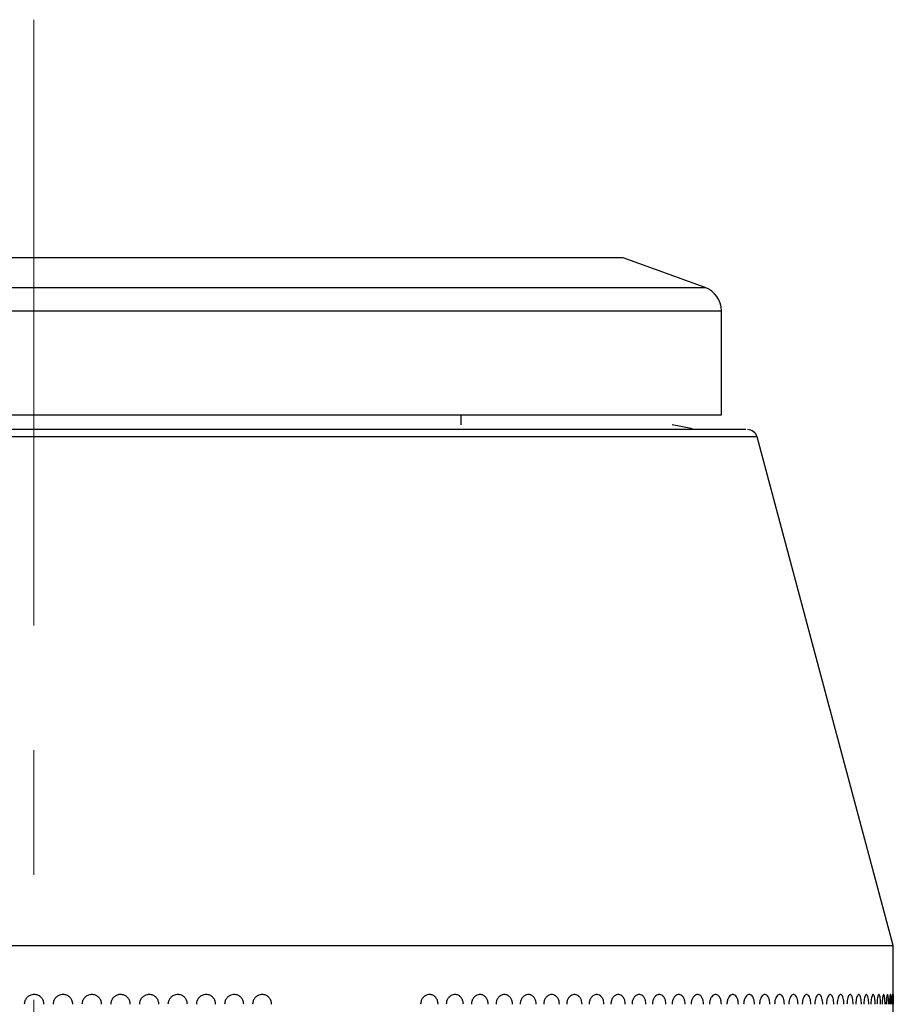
# Model space of a CAD drawing. Header units: inches. Extents: x 2.6 to 37.8, y 3.5 to 30.8.
# Tile 27 of 32: x 23.245 to 23.945, y 22.285 to 23.074. Entities that reach past the tile are written whole.
import ezdxf

# ---------------------------------------------------------------- set-up
doc = ezdxf.new("R2010")
doc.units = ezdxf.units.IN
doc.header["$MEASUREMENT"] = 0
doc.linetypes.add('CENTERX2', pattern=[0.8, 0.5, -0.1, 0.1, -0.1])

msp = doc.modelspace()

# ---------------------------------------------------------------- linework, layer by layer
at = {"color": 7, "linetype": 'CENTERX2', "lineweight": 18}
msp.add_line((23.25615, 11.38872), (23.25615, 23.07422), dxfattribs=at)
at = {"color": 7, "linetype": 'Continuous', "lineweight": 25}
for p, q in [((23.72859, 22.88343), (23.18553, 22.88343)), ((23.79438, 22.85949), (23.72859, 22.88343)), ((23.80733, 22.75745), (23.80733, 22.84099)), ((23.17376, 22.75745), (23.80733, 22.75745)), ((23.59867, 22.74957), (23.59867, 22.75745)), ((23.94513, 22.33225), (23.83592, 22.7398)), ((23.15316, 22.33225), (23.94513, 22.33225)), ((23.94513, 21.82044), (23.94513, 22.33225))]:
    msp.add_line(p, q, dxfattribs=at)
at = {"color": 8, "linetype": 'Continuous', "lineweight": 25}
for p, q in [((23.17569, 22.85949), (23.79438, 22.85949)), ((22.70497, 22.84099), (23.80733, 22.84099)), ((23.83592, 22.7398), (23.16948, 22.7398))]:
    msp.add_line(p, q, dxfattribs=at)
at = {"color": 7, "linetype": 'Continuous', "lineweight": 25, "flags": 128}
msp.add_lwpolyline([(23.78412, 22.7461), (23.78303, 22.74658), (23.76796, 22.74957)], dxfattribs=at)
at = {"color": 7, "linetype": 'Continuous', "lineweight": 25}
for centre, radius, start, end in [((23.78765, 22.84099), 0.01969, 0, 70), ((23.82832, 22.73776), 0.00787, 15, 90), ((23.32563, 22.28501), 0.00787, 90, 109.71908)]:
    msp.add_arc(centre, radius, start, end, dxfattribs=at)
for points, knots in [([(23.82691, 22.74563), (23.82623, 22.74563), (23.82473, 22.74563), (23.79904, 22.74563), (23.75326, 22.74563), (23.68527, 22.74563), (23.59815, 22.74563), (23.51317, 22.74563), (23.44076, 22.74563), (23.3681, 22.74563), (23.27704, 22.74563), (23.2054, 22.74563), (23.17062, 22.74563)], [0, 0, 0, 0, 0.087222, 0.193558, 0.306263, 0.423654, 0.543536, 0.663418, 0.722178, 0.780959, 0.893664, 1, 1, 1, 1]), ([(23.25637, 22.29288), (23.25637, 22.29288), (23.25637, 22.29288), (23.25635, 22.29288), (23.2563, 22.29288), (23.25608, 22.29288), (23.25519, 22.29283), (23.25348, 22.29246), (23.25131, 22.29124), (23.24955, 22.28921), (23.24863, 22.28701), (23.24853, 22.28557), (23.2485, 22.28501)], [0, 0, 0, 0, 0.00032, 0.000959, 0.003515, 0.01374, 0.054659, 0.219632, 0.434194, 0.648757, 0.863326, 1, 1, 1, 1]), ([(23.26425, 22.28501), (23.26416, 22.28589), (23.26398, 22.28766), (23.26263, 22.29002), (23.26063, 22.29181), (23.25842, 22.29272), (23.25695, 22.29288), (23.25637, 22.29288), (23.25637, 22.29288)], [0, 0, 0, 0, 0.214691, 0.429382, 0.644075, 0.858766, 0.99968, 1, 1, 1, 1]), ([(23.27949, 22.29288), (23.27949, 22.29288), (23.27949, 22.29288), (23.27947, 22.29288), (23.27942, 22.29288), (23.2792, 22.29288), (23.27831, 22.29283), (23.2766, 22.29246), (23.27443, 22.29124), (23.27267, 22.28921), (23.27175, 22.28701), (23.27166, 22.28557), (23.27162, 22.28501)], [0, 0, 0, 0, 0.00032, 0.000959, 0.003515, 0.01374, 0.054659, 0.219632, 0.434194, 0.648757, 0.863326, 1, 1, 1, 1]), ([(23.28736, 22.28501), (23.28727, 22.28589), (23.2871, 22.28766), (23.28574, 22.29002), (23.28375, 22.29181), (23.28154, 22.29272), (23.28007, 22.29288), (23.27949, 22.29288), (23.27949, 22.29288)], [0, 0, 0, 0, 0.214691, 0.429382, 0.644075, 0.858766, 0.99968, 1, 1, 1, 1]), ([(23.30259, 22.29288), (23.30258, 22.29288), (23.30258, 22.29288), (23.30257, 22.29288), (23.30251, 22.29288), (23.30229, 22.29288), (23.30141, 22.29283), (23.2997, 22.29246), (23.29754, 22.29124), (23.29577, 22.28921), (23.29485, 22.28701), (23.29476, 22.28557), (23.29473, 22.28501)], [0, 0, 0, 0, 0.0003195, 0.0009586, 0.0035147, 0.0137396, 0.0546587, 0.2196315, 0.4341941, 0.6487573, 0.863326, 1, 1, 1, 1]), ([(23.31044, 22.28501), (23.31035, 22.28589), (23.31018, 22.28766), (23.30883, 22.29002), (23.30683, 22.29181), (23.30463, 22.29272), (23.30317, 22.29288), (23.30259, 22.29288), (23.30259, 22.29288)], [0, 0, 0, 0, 0.214691, 0.429382, 0.644075, 0.858766, 0.99968, 1, 1, 1, 1]), ([(23.32563, 22.29288), (23.32563, 22.29288), (23.32562, 22.29288), (23.32561, 22.29288), (23.32555, 22.29288), (23.32533, 22.29288), (23.32445, 22.29283), (23.32275, 22.29246), (23.32059, 22.29124), (23.31883, 22.28921), (23.31792, 22.28701), (23.31783, 22.28557), (23.31779, 22.28501)], [0, 0, 0, 0, 0.00032, 0.000959, 0.003515, 0.01374, 0.054659, 0.219632, 0.434194, 0.648757, 0.863326, 1, 1, 1, 1]), ([(23.33346, 22.28501), (23.33337, 22.28589), (23.3332, 22.28766), (23.33185, 22.29002), (23.32986, 22.29181), (23.32766, 22.29272), (23.32621, 22.29288), (23.32563, 22.29288), (23.32563, 22.29288)], [0, 0, 0, 0, 0.214691, 0.429382, 0.644075, 0.858766, 0.99968, 1, 1, 1, 1]), ([(23.34859, 22.29288), (23.34859, 22.29288), (23.34859, 22.29288), (23.34857, 22.29288), (23.34852, 22.29288), (23.3483, 22.29288), (23.34742, 22.29283), (23.34573, 22.29246), (23.34358, 22.29124), (23.34182, 22.28921), (23.34091, 22.28701), (23.34082, 22.28557), (23.34078, 22.28501)], [0, 0, 0, 0, 0.00032, 0.000959, 0.003515, 0.01374, 0.054659, 0.219632, 0.434194, 0.648757, 0.863326, 1, 1, 1, 1]), ([(23.35639, 22.28501), (23.3563, 22.28589), (23.35613, 22.28766), (23.35479, 22.29002), (23.35281, 22.29181), (23.35062, 22.29272), (23.34917, 22.29288), (23.34859, 22.29288), (23.34859, 22.29288)], [0, 0, 0, 0, 0.214691, 0.429382, 0.644075, 0.858766, 0.99968, 1, 1, 1, 1]), ([(23.37145, 22.29288), (23.37145, 22.29288), (23.37145, 22.29288), (23.37143, 22.29288), (23.37138, 22.29288), (23.37116, 22.29288), (23.37029, 22.29283), (23.3686, 22.29246), (23.36646, 22.29124), (23.36472, 22.28921), (23.36381, 22.28701), (23.36372, 22.28557), (23.36368, 22.28501)], [0, 0, 0, 0, 0.00032, 0.000959, 0.003515, 0.01374, 0.054659, 0.219632, 0.434194, 0.648757, 0.863326, 1, 1, 1, 1]), ([(23.37921, 22.28501), (23.37912, 22.28589), (23.37895, 22.28766), (23.37761, 22.29002), (23.37565, 22.29181), (23.37347, 22.29272), (23.37202, 22.29288), (23.37145, 22.29288), (23.37145, 22.29288)], [0, 0, 0, 0, 0.214691, 0.429382, 0.644075, 0.858766, 0.99968, 1, 1, 1, 1]), ([(23.39418, 22.29288), (23.39418, 22.29288), (23.39418, 22.29288), (23.39416, 22.29288), (23.39411, 22.29288), (23.39389, 22.29288), (23.39302, 22.29283), (23.39135, 22.29246), (23.38922, 22.29124), (23.38749, 22.28921), (23.38658, 22.28701), (23.38649, 22.28557), (23.38646, 22.28501)], [0, 0, 0, 0, 0.00032, 0.000959, 0.003515, 0.01374, 0.054659, 0.219632, 0.434194, 0.648757, 0.863326, 1, 1, 1, 1]), ([(23.40189, 22.28501), (23.4018, 22.28589), (23.40163, 22.28766), (23.4003, 22.29002), (23.39835, 22.29181), (23.39618, 22.29272), (23.39475, 22.29288), (23.39418, 22.29288), (23.39418, 22.29288)], [0, 0, 0, 0, 0.214691, 0.429382, 0.644075, 0.858766, 0.99968, 1, 1, 1, 1]), ([(23.41675, 22.29288), (23.41675, 22.29288), (23.41675, 22.29288), (23.41674, 22.29288), (23.41668, 22.29288), (23.41647, 22.29288), (23.4156, 22.29283), (23.41394, 22.29246), (23.41183, 22.29124), (23.41011, 22.28921), (23.40921, 22.28701), (23.40912, 22.28557), (23.40909, 22.28501)], [0, 0, 0, 0, 0.00032, 0.000959, 0.003515, 0.01374, 0.054659, 0.219632, 0.434194, 0.648757, 0.863326, 1, 1, 1, 1]), ([(23.4244, 22.28501), (23.42432, 22.28589), (23.42415, 22.28766), (23.42283, 22.29002), (23.42089, 22.29181), (23.41874, 22.29272), (23.41732, 22.29288), (23.41676, 22.29288), (23.41675, 22.29288)], [0, 0, 0, 0, 0.214691, 0.429382, 0.644075, 0.858766, 0.99968, 1, 1, 1, 1]), ([(23.43915, 22.29288), (23.43915, 22.29288), (23.43914, 22.29288), (23.43913, 22.29288), (23.43908, 22.29288), (23.43886, 22.29288), (23.43801, 22.29283), (23.43636, 22.29246), (23.43426, 22.29124), (23.43256, 22.28921), (23.43167, 22.28701), (23.43158, 22.28557), (23.43154, 22.28501)], [0, 0, 0, 0, 0.00032, 0.000959, 0.003515, 0.01374, 0.054659, 0.219632, 0.434194, 0.648757, 0.863326, 1, 1, 1, 1]), ([(23.44673, 22.28501), (23.44664, 22.28589), (23.44648, 22.28766), (23.44517, 22.29002), (23.44325, 22.29181), (23.44112, 22.29272), (23.43971, 22.29288), (23.43915, 22.29288), (23.43915, 22.29288)], [0, 0, 0, 0, 0.214691, 0.429382, 0.644075, 0.858766, 0.99968, 1, 1, 1, 1]), ([(23.57325, 22.29288), (23.57325, 22.29288), (23.57324, 22.29288), (23.57323, 22.29288), (23.57318, 22.29288), (23.57299, 22.29288), (23.5722, 22.29283), (23.57068, 22.29246), (23.56875, 22.29124), (23.56717, 22.28921), (23.56635, 22.28701), (23.56627, 22.28557), (23.56624, 22.28501)], [0, 0, 0, 0, 0.0003195, 0.0009586, 0.0035147, 0.0137396, 0.0546587, 0.2196315, 0.4341941, 0.6487573, 0.863326, 1, 1, 1, 1]), ([(23.58022, 22.28501), (23.58014, 22.28589), (23.57999, 22.28766), (23.57879, 22.29002), (23.57702, 22.29181), (23.57506, 22.29272), (23.57377, 22.29288), (23.57325, 22.29288), (23.57325, 22.29288)], [0, 0, 0, 0, 0.214691, 0.429382, 0.644075, 0.858766, 0.99968, 1, 1, 1, 1]), ([(23.59365, 22.29288), (23.59365, 22.29288), (23.59365, 22.29288), (23.59364, 22.29288), (23.59359, 22.29288), (23.5934, 22.29288), (23.59262, 22.29283), (23.59113, 22.29246), (23.58923, 22.29124), (23.58769, 22.28921), (23.58688, 22.28701), (23.5868, 22.28557), (23.58677, 22.28501)], [0, 0, 0, 0, 0.00032, 0.000959, 0.003515, 0.01374, 0.054659, 0.219632, 0.434194, 0.648757, 0.863326, 1, 1, 1, 1]), ([(23.6005, 22.28501), (23.60042, 22.28589), (23.60027, 22.28766), (23.59909, 22.29002), (23.59736, 22.29181), (23.59544, 22.29272), (23.59416, 22.29288), (23.59366, 22.29288), (23.59365, 22.29288)], [0, 0, 0, 0, 0.214691, 0.429382, 0.644075, 0.858766, 0.99968, 1, 1, 1, 1]), ([(23.61368, 22.29288), (23.61368, 22.29288), (23.61367, 22.29288), (23.61366, 22.29288), (23.61361, 22.29288), (23.61342, 22.29288), (23.61267, 22.29283), (23.6112, 22.29246), (23.60934, 22.29124), (23.60783, 22.28921), (23.60703, 22.28701), (23.60695, 22.28557), (23.60692, 22.28501)], [0, 0, 0, 0, 0.00032, 0.000959, 0.003515, 0.01374, 0.054659, 0.219632, 0.434194, 0.648757, 0.863326, 1, 1, 1, 1]), ([(23.62038, 22.28501), (23.62031, 22.28589), (23.62016, 22.28766), (23.61901, 22.29002), (23.61731, 22.29181), (23.61542, 22.29272), (23.61417, 22.29288), (23.61368, 22.29288), (23.61368, 22.29288)], [0, 0, 0, 0, 0.214691, 0.429382, 0.644075, 0.858766, 0.99968, 1, 1, 1, 1]), ([(23.63329, 22.29288), (23.63329, 22.29288), (23.63329, 22.29288), (23.63328, 22.29288), (23.63323, 22.29288), (23.63305, 22.29288), (23.63231, 22.29283), (23.63087, 22.29246), (23.62905, 22.29124), (23.62756, 22.28921), (23.62679, 22.28701), (23.62671, 22.28557), (23.62668, 22.28501)], [0, 0, 0, 0, 0.00032, 0.000959, 0.003515, 0.01374, 0.054659, 0.219632, 0.434194, 0.648757, 0.863326, 1, 1, 1, 1]), ([(23.63986, 22.28501), (23.63979, 22.28589), (23.63964, 22.28766), (23.63851, 22.29002), (23.63685, 22.29181), (23.63501, 22.29272), (23.63378, 22.29288), (23.6333, 22.29288), (23.63329, 22.29288)], [0, 0, 0, 0, 0.214691, 0.429382, 0.6440747, 0.8587662, 0.9996803, 1, 1, 1, 1]), ([(23.65249, 22.29288), (23.65248, 22.29288), (23.65248, 22.29288), (23.65247, 22.29288), (23.65242, 22.29288), (23.65224, 22.29288), (23.65152, 22.29283), (23.65012, 22.29246), (23.64834, 22.29124), (23.64688, 22.28921), (23.64612, 22.28701), (23.64605, 22.28557), (23.64602, 22.28501)], [0, 0, 0, 0, 0.00032, 0.000959, 0.003515, 0.01374, 0.054659, 0.219632, 0.434194, 0.648757, 0.863326, 1, 1, 1, 1]), ([(23.6589, 22.28501), (23.65883, 22.28589), (23.65869, 22.28766), (23.65759, 22.29002), (23.65596, 22.29181), (23.65416, 22.29272), (23.65296, 22.29288), (23.65249, 22.29288), (23.65249, 22.29288)], [0, 0, 0, 0, 0.214691, 0.429382, 0.644075, 0.858766, 0.99968, 1, 1, 1, 1]), ([(23.67123, 22.29288), (23.67123, 22.29288), (23.67122, 22.29288), (23.67121, 22.29288), (23.67117, 22.29288), (23.67099, 22.29288), (23.67028, 22.29283), (23.66892, 22.29246), (23.66718, 22.29124), (23.66576, 22.28921), (23.66502, 22.28701), (23.66494, 22.28557), (23.66492, 22.28501)], [0, 0, 0, 0, 0.00032, 0.000959, 0.003515, 0.01374, 0.054659, 0.219632, 0.434194, 0.648757, 0.863326, 1, 1, 1, 1]), ([(23.67748, 22.28501), (23.67742, 22.28589), (23.67728, 22.28766), (23.6762, 22.29002), (23.67462, 22.29181), (23.67286, 22.29272), (23.67169, 22.29288), (23.67123, 22.29288), (23.67123, 22.29288)], [0, 0, 0, 0, 0.214691, 0.429382, 0.644075, 0.858766, 0.99968, 1, 1, 1, 1]), ([(23.6895, 22.29288), (23.6895, 22.29288), (23.68949, 22.29288), (23.68948, 22.29288), (23.68944, 22.29288), (23.68927, 22.29288), (23.68858, 22.29283), (23.68725, 22.29246), (23.68555, 22.29124), (23.68417, 22.28921), (23.68345, 22.28701), (23.68338, 22.28557), (23.68335, 22.28501)], [0, 0, 0, 0, 0.0003195, 0.0009586, 0.0035147, 0.0137396, 0.0546587, 0.2196315, 0.4341941, 0.6487573, 0.863326, 1, 1, 1, 1]), ([(23.69559, 22.28501), (23.69552, 22.28589), (23.69539, 22.28766), (23.69434, 22.29002), (23.6928, 22.29181), (23.69109, 22.29272), (23.68995, 22.29288), (23.6895, 22.29288), (23.6895, 22.29288)], [0, 0, 0, 0, 0.214691, 0.429382, 0.644075, 0.858766, 0.99968, 1, 1, 1, 1]), ([(23.70728, 22.29288), (23.70728, 22.29288), (23.70727, 22.29288), (23.70726, 22.29288), (23.70722, 22.29288), (23.70706, 22.29288), (23.70638, 22.29283), (23.70509, 22.29246), (23.70344, 22.29124), (23.7021, 22.28921), (23.7014, 22.28701), (23.70133, 22.28557), (23.7013, 22.28501)], [0, 0, 0, 0, 0.0003195, 0.0009586, 0.0035147, 0.0137396, 0.0546587, 0.2196315, 0.4341941, 0.6487573, 0.863326, 1, 1, 1, 1]), ([(23.7132, 22.28501), (23.71314, 22.28589), (23.713, 22.28766), (23.71199, 22.29002), (23.71049, 22.29181), (23.70882, 22.29272), (23.70772, 22.29288), (23.70728, 22.29288), (23.70728, 22.29288)], [0, 0, 0, 0, 0.214691, 0.429382, 0.644075, 0.858766, 0.99968, 1, 1, 1, 1]), ([(23.72455, 22.29288), (23.72455, 22.29288), (23.72454, 22.29288), (23.72453, 22.29288), (23.72449, 22.29288), (23.72433, 22.29288), (23.72368, 22.29283), (23.72243, 22.29246), (23.72083, 22.29124), (23.71952, 22.28921), (23.71884, 22.28701), (23.71877, 22.28557), (23.71874, 22.28501)], [0, 0, 0, 0, 0.00032, 0.000959, 0.003515, 0.01374, 0.054659, 0.219632, 0.434194, 0.648757, 0.863326, 1, 1, 1, 1]), ([(23.73029, 22.28501), (23.73023, 22.28589), (23.7301, 22.28766), (23.72912, 22.29002), (23.72766, 22.29181), (23.72605, 22.29272), (23.72497, 22.29288), (23.72455, 22.29288), (23.72455, 22.29288)], [0, 0, 0, 0, 0.214691, 0.429382, 0.644075, 0.858766, 0.99968, 1, 1, 1, 1]), ([(23.74129, 22.29288), (23.74129, 22.29288), (23.74128, 22.29288), (23.74127, 22.29288), (23.74123, 22.29288), (23.74108, 22.29288), (23.74045, 22.29283), (23.73923, 22.29246), (23.73768, 22.29124), (23.73642, 22.28921), (23.73576, 22.28701), (23.73569, 22.28557), (23.73566, 22.28501)], [0, 0, 0, 0, 0.00032, 0.000959, 0.003515, 0.01374, 0.054659, 0.219632, 0.434194, 0.648757, 0.863326, 1, 1, 1, 1]), ([(23.74685, 22.28501), (23.74678, 22.28589), (23.74666, 22.28766), (23.74571, 22.29002), (23.7443, 22.29181), (23.74274, 22.29272), (23.7417, 22.29288), (23.74129, 22.29288), (23.74129, 22.29288)], [0, 0, 0, 0, 0.214691, 0.429382, 0.644075, 0.858766, 0.99968, 1, 1, 1, 1]), ([(23.75748, 22.29288), (23.75747, 22.29288), (23.75747, 22.29288), (23.75746, 22.29288), (23.75742, 22.29288), (23.75727, 22.29288), (23.75666, 22.29283), (23.75549, 22.29246), (23.75399, 22.29124), (23.75277, 22.28921), (23.75213, 22.28701), (23.75207, 22.28557), (23.75204, 22.28501)], [0, 0, 0, 0, 0.00032, 0.000959, 0.003515, 0.01374, 0.054659, 0.219632, 0.434194, 0.648757, 0.863326, 1, 1, 1, 1]), ([(23.76284, 22.28501), (23.76278, 22.28589), (23.76267, 22.28766), (23.76175, 22.29002), (23.76039, 22.29181), (23.75888, 22.29272), (23.75787, 22.29288), (23.75748, 22.29288), (23.75748, 22.29288)], [0, 0, 0, 0, 0.214691, 0.429382, 0.644075, 0.858766, 0.99968, 1, 1, 1, 1]), ([(23.7731, 22.29288), (23.7731, 22.29288), (23.77309, 22.29288), (23.77308, 22.29288), (23.77305, 22.29288), (23.7729, 22.29288), (23.77231, 22.29283), (23.77118, 22.29246), (23.76974, 22.29124), (23.76856, 22.28921), (23.76794, 22.28701), (23.76788, 22.28557), (23.76786, 22.28501)], [0, 0, 0, 0, 0.00032, 0.000959, 0.003515, 0.01374, 0.054659, 0.219632, 0.434194, 0.648757, 0.863326, 1, 1, 1, 1]), ([(23.77827, 22.28501), (23.77821, 22.28589), (23.7781, 22.28766), (23.77721, 22.29002), (23.7759, 22.29181), (23.77445, 22.29272), (23.77348, 22.29288), (23.7731, 22.29288), (23.7731, 22.29288)], [0, 0, 0, 0, 0.214691, 0.429382, 0.644075, 0.858766, 0.99968, 1, 1, 1, 1]), ([(23.78813, 22.29288), (23.78813, 22.29288), (23.78813, 22.29288), (23.78812, 22.29288), (23.78808, 22.29288), (23.78794, 22.29288), (23.78738, 22.29283), (23.78629, 22.29246), (23.7849, 22.29124), (23.78377, 22.28921), (23.78318, 22.28701), (23.78312, 22.28557), (23.78309, 22.28501)], [0, 0, 0, 0, 0.00032, 0.000959, 0.003515, 0.01374, 0.054659, 0.219632, 0.434194, 0.648757, 0.863326, 1, 1, 1, 1]), ([(23.7931, 22.28501), (23.79305, 22.28589), (23.79294, 22.28766), (23.79209, 22.29002), (23.79083, 22.29181), (23.78943, 22.29272), (23.7885, 22.29288), (23.78813, 22.29288), (23.78813, 22.29288)], [0, 0, 0, 0, 0.214691, 0.429382, 0.644075, 0.858766, 0.99968, 1, 1, 1, 1]), ([(23.80256, 22.29288), (23.80256, 22.29288), (23.80256, 22.29288), (23.80255, 22.29288), (23.80252, 22.29288), (23.80238, 22.29288), (23.80184, 22.29283), (23.8008, 22.29246), (23.79947, 22.29124), (23.79838, 22.28921), (23.79781, 22.28701), (23.79775, 22.28557), (23.79773, 22.28501)], [0, 0, 0, 0, 0.00032, 0.000959, 0.003515, 0.01374, 0.054659, 0.219632, 0.434194, 0.648757, 0.863326, 1, 1, 1, 1]), ([(23.80732, 22.28501), (23.80727, 22.28589), (23.80717, 22.28766), (23.80635, 22.29002), (23.80515, 22.29181), (23.80381, 22.29272), (23.80292, 22.29288), (23.80257, 22.29288), (23.80256, 22.29288)], [0, 0, 0, 0, 0.214691, 0.429382, 0.644075, 0.858766, 0.99968, 1, 1, 1, 1]), ([(23.81638, 22.29288), (23.81638, 22.29288), (23.81638, 22.29288), (23.81637, 22.29288), (23.81633, 22.29288), (23.81621, 22.29288), (23.81569, 22.29283), (23.81469, 22.29246), (23.81342, 22.29124), (23.81238, 22.28921), (23.81183, 22.28701), (23.81178, 22.28557), (23.81176, 22.28501)], [0, 0, 0, 0, 0.00032, 0.000959, 0.003515, 0.01374, 0.054659, 0.219632, 0.434194, 0.648757, 0.863326, 1, 1, 1, 1]), ([(23.82092, 22.28501), (23.82088, 22.28589), (23.82078, 22.28766), (23.82, 22.29002), (23.81885, 22.29181), (23.81757, 22.29272), (23.81672, 22.29288), (23.81638, 22.29288), (23.81638, 22.29288)], [0, 0, 0, 0, 0.214691, 0.429382, 0.644075, 0.858766, 0.99968, 1, 1, 1, 1]), ([(23.82956, 22.29288), (23.82956, 22.29288), (23.82955, 22.29288), (23.82955, 22.29288), (23.82952, 22.29288), (23.82939, 22.29288), (23.8289, 22.29283), (23.82795, 22.29246), (23.82674, 22.29124), (23.82575, 22.28921), (23.82523, 22.28701), (23.82517, 22.28557), (23.82515, 22.28501)], [0, 0, 0, 0, 0.00032, 0.000959, 0.003515, 0.01374, 0.054659, 0.219632, 0.434194, 0.648757, 0.863326, 1, 1, 1, 1]), ([(23.83388, 22.28501), (23.83384, 22.28589), (23.83374, 22.28766), (23.833, 22.29002), (23.83191, 22.29181), (23.83069, 22.29272), (23.82988, 22.29288), (23.82956, 22.29288), (23.82956, 22.29288)], [0, 0, 0, 0, 0.214691, 0.429382, 0.644075, 0.858766, 0.99968, 1, 1, 1, 1]), ([(23.84209, 22.29288), (23.84209, 22.29288), (23.84208, 22.29288), (23.84208, 22.29288), (23.84205, 22.29288), (23.84193, 22.29288), (23.84146, 22.29283), (23.84056, 22.29246), (23.83941, 22.29124), (23.83847, 22.28921), (23.83797, 22.28701), (23.83793, 22.28557), (23.83791, 22.28501)], [0, 0, 0, 0, 0.0003195, 0.0009586, 0.0035147, 0.0137396, 0.0546587, 0.2196315, 0.4341941, 0.6487573, 0.863326, 1, 1, 1, 1]), ([(23.84619, 22.28501), (23.84615, 22.28589), (23.84606, 22.28766), (23.84535, 22.29002), (23.84432, 22.29181), (23.84316, 22.29272), (23.84239, 22.29288), (23.84209, 22.29288), (23.84209, 22.29288)], [0, 0, 0, 0, 0.214691, 0.429382, 0.644075, 0.858766, 0.99968, 1, 1, 1, 1]), ([(23.85395, 22.29288), (23.85395, 22.29288), (23.85395, 22.29288), (23.85394, 22.29288), (23.85392, 22.29288), (23.85381, 22.29288), (23.85336, 22.29283), (23.85251, 22.29246), (23.85142, 22.29124), (23.85053, 22.28921), (23.85006, 22.28701), (23.85002, 22.28557), (23.85, 22.28501)], [0, 0, 0, 0, 0.00032, 0.000959, 0.003515, 0.01374, 0.054659, 0.219632, 0.434194, 0.648757, 0.863326, 1, 1, 1, 1]), ([(23.85783, 22.28501), (23.85779, 22.28589), (23.8577, 22.28766), (23.85704, 22.29002), (23.85606, 22.29181), (23.85497, 22.29272), (23.85424, 22.29288), (23.85395, 22.29288), (23.85395, 22.29288)], [0, 0, 0, 0, 0.214691, 0.429382, 0.644075, 0.858766, 0.99968, 1, 1, 1, 1]), ([(23.86514, 22.29288), (23.86514, 22.29288), (23.86514, 22.29288), (23.86513, 22.29288), (23.86511, 22.29288), (23.865, 22.29288), (23.86459, 22.29283), (23.86379, 22.29246), (23.86276, 22.29124), (23.86192, 22.28921), (23.86148, 22.28701), (23.86144, 22.28557), (23.86142, 22.28501)], [0, 0, 0, 0, 0.00032, 0.000959, 0.003515, 0.01374, 0.054659, 0.219632, 0.434194, 0.648757, 0.863326, 1, 1, 1, 1]), ([(23.86878, 22.28501), (23.86874, 22.28589), (23.86866, 22.28766), (23.86804, 22.29002), (23.86712, 22.29181), (23.8661, 22.29272), (23.86541, 22.29288), (23.86514, 22.29288), (23.86514, 22.29288)], [0, 0, 0, 0, 0.214691, 0.429382, 0.644075, 0.858766, 0.99968, 1, 1, 1, 1]), ([(23.87564, 22.29288), (23.87564, 22.29288), (23.87564, 22.29288), (23.87563, 22.29288), (23.87561, 22.29288), (23.87551, 22.29288), (23.87512, 22.29283), (23.87437, 22.29246), (23.87341, 22.29124), (23.87262, 22.28921), (23.87221, 22.28701), (23.87217, 22.28557), (23.87215, 22.28501)], [0, 0, 0, 0, 0.00032, 0.000959, 0.003515, 0.01374, 0.054659, 0.219632, 0.434194, 0.648757, 0.863326, 1, 1, 1, 1]), ([(23.87904, 22.28501), (23.87901, 22.28589), (23.87893, 22.28766), (23.87835, 22.29002), (23.87749, 22.29181), (23.87653, 22.29272), (23.87589, 22.29288), (23.87564, 22.29288), (23.87564, 22.29288)], [0, 0, 0, 0, 0.214691, 0.429382, 0.644075, 0.858766, 0.99968, 1, 1, 1, 1]), ([(23.88544, 22.29288), (23.88544, 22.29288), (23.88543, 22.29288), (23.88543, 22.29288), (23.88541, 22.29288), (23.88532, 22.29288), (23.88495, 22.29283), (23.88426, 22.29246), (23.88336, 22.29124), (23.88263, 22.28921), (23.88224, 22.28701), (23.8822, 22.28557), (23.88219, 22.28501)], [0, 0, 0, 0, 0.00032, 0.000959, 0.003515, 0.01374, 0.054659, 0.219632, 0.434194, 0.648757, 0.863326, 1, 1, 1, 1]), ([(23.8886, 22.28501), (23.88857, 22.28589), (23.8885, 22.28766), (23.88796, 22.29002), (23.88716, 22.29181), (23.88627, 22.29272), (23.88567, 22.29288), (23.88544, 22.29288), (23.88544, 22.29288)], [0, 0, 0, 0, 0.214691, 0.429382, 0.644075, 0.858766, 0.99968, 1, 1, 1, 1]), ([(23.89452, 22.29288), (23.89452, 22.29288), (23.89452, 22.29288), (23.89451, 22.29288), (23.89449, 22.29288), (23.89441, 22.29288), (23.89407, 22.29283), (23.89343, 22.29246), (23.8926, 22.29124), (23.89192, 22.28921), (23.89157, 22.28701), (23.89153, 22.28557), (23.89152, 22.28501)], [0, 0, 0, 0, 0.0003195, 0.0009586, 0.0035147, 0.0137396, 0.0546587, 0.2196315, 0.4341941, 0.6487573, 0.863326, 1, 1, 1, 1]), ([(23.89744, 22.28501), (23.89741, 22.28589), (23.89734, 22.28766), (23.89685, 22.29002), (23.89611, 22.29181), (23.89529, 22.29272), (23.89474, 22.29288), (23.89452, 22.29288), (23.89452, 22.29288)], [0, 0, 0, 0, 0.214691, 0.429382, 0.644075, 0.858766, 0.99968, 1, 1, 1, 1]), ([(23.90288, 22.29288), (23.90288, 22.29288), (23.90288, 22.29288), (23.90287, 22.29288), (23.90285, 22.29288), (23.90278, 22.29288), (23.90247, 22.29283), (23.90188, 22.29246), (23.90112, 22.29124), (23.9005, 22.28921), (23.90017, 22.28701), (23.90014, 22.28557), (23.90012, 22.28501)], [0, 0, 0, 0, 0.00032, 0.000959, 0.003515, 0.01374, 0.054659, 0.219632, 0.434194, 0.648757, 0.863326, 1, 1, 1, 1]), ([(23.90555, 22.28501), (23.90552, 22.28589), (23.90547, 22.28766), (23.90501, 22.29002), (23.90434, 22.29181), (23.90358, 22.29272), (23.90308, 22.29288), (23.90288, 22.29288), (23.90288, 22.29288)], [0, 0, 0, 0, 0.214691, 0.429382, 0.644075, 0.858766, 0.99968, 1, 1, 1, 1]), ([(23.91051, 22.29288), (23.91051, 22.29288), (23.91051, 22.29288), (23.9105, 22.29288), (23.91048, 22.29288), (23.91042, 22.29288), (23.91014, 22.29283), (23.9096, 22.29246), (23.90891, 22.29124), (23.90834, 22.28921), (23.90804, 22.28701), (23.90801, 22.28557), (23.908, 22.28501)], [0, 0, 0, 0, 0.00032, 0.000959, 0.003515, 0.01374, 0.054659, 0.219632, 0.434194, 0.648757, 0.863326, 1, 1, 1, 1]), ([(23.91293, 22.28501), (23.9129, 22.28589), (23.91285, 22.28766), (23.91244, 22.29002), (23.91183, 22.29181), (23.91115, 22.29272), (23.91069, 22.29288), (23.91051, 22.29288), (23.91051, 22.29288)], [0, 0, 0, 0, 0.214691, 0.429382, 0.644075, 0.858766, 0.99968, 1, 1, 1, 1]), ([(23.91739, 22.29288), (23.91739, 22.29288), (23.91739, 22.29288), (23.91739, 22.29288), (23.91737, 22.29288), (23.91731, 22.29288), (23.91706, 22.29283), (23.91658, 22.29246), (23.91596, 22.29124), (23.91545, 22.28921), (23.91518, 22.28701), (23.91515, 22.28557), (23.91514, 22.28501)], [0, 0, 0, 0, 0.00032, 0.000959, 0.003515, 0.01374, 0.054659, 0.219632, 0.434194, 0.648757, 0.863326, 1, 1, 1, 1]), ([(23.91956, 22.28501), (23.91954, 22.28589), (23.91949, 22.28766), (23.91912, 22.29002), (23.91858, 22.29181), (23.91797, 22.29272), (23.91756, 22.29288), (23.91739, 22.29288), (23.91739, 22.29288)], [0, 0, 0, 0, 0.214691, 0.429382, 0.644075, 0.858766, 0.99968, 1, 1, 1, 1]), ([(23.92353, 22.29288), (23.92353, 22.29288), (23.92353, 22.29288), (23.92353, 22.29288), (23.92351, 22.29288), (23.92346, 22.29288), (23.92324, 22.29283), (23.92281, 22.29246), (23.92226, 22.29124), (23.9218, 22.28921), (23.92157, 22.28701), (23.92154, 22.28557), (23.92153, 22.28501)], [0, 0, 0, 0, 0.00032, 0.000959, 0.003515, 0.01374, 0.054659, 0.219632, 0.434194, 0.648757, 0.863326, 1, 1, 1, 1]), ([(23.92544, 22.28501), (23.92542, 22.28589), (23.92538, 22.28766), (23.92506, 22.29002), (23.92458, 22.29181), (23.92404, 22.29272), (23.92368, 22.29288), (23.92353, 22.29288), (23.92353, 22.29288)], [0, 0, 0, 0, 0.214691, 0.429382, 0.644075, 0.858766, 0.99968, 1, 1, 1, 1]), ([(23.92891, 22.29288), (23.92891, 22.29288), (23.92891, 22.29288), (23.92891, 22.29288), (23.9289, 22.29288), (23.92885, 22.29288), (23.92866, 22.29283), (23.92829, 22.29246), (23.92781, 22.29124), (23.92741, 22.28921), (23.9272, 22.28701), (23.92718, 22.28557), (23.92717, 22.28501)], [0, 0, 0, 0, 0.0003195, 0.0009586, 0.0035147, 0.0137396, 0.0546587, 0.2196315, 0.4341941, 0.6487573, 0.863326, 1, 1, 1, 1]), ([(23.93057, 22.28501), (23.93055, 22.28589), (23.93051, 22.28766), (23.93024, 22.29002), (23.92982, 22.29181), (23.92935, 22.29272), (23.92904, 22.29288), (23.92891, 22.29288), (23.92891, 22.29288)], [0, 0, 0, 0, 0.214691, 0.429382, 0.644075, 0.858766, 0.99968, 1, 1, 1, 1]), ([(23.93353, 22.29288), (23.93353, 22.29288), (23.93353, 22.29288), (23.93353, 22.29288), (23.93352, 22.29288), (23.93348, 22.29288), (23.93332, 22.29283), (23.933, 22.29246), (23.93259, 22.29124), (23.93225, 22.28921), (23.93207, 22.28701), (23.93206, 22.28557), (23.93205, 22.28501)], [0, 0, 0, 0, 0.00032, 0.000959, 0.003515, 0.01374, 0.054659, 0.219632, 0.434194, 0.648757, 0.863326, 1, 1, 1, 1]), ([(23.93493, 22.28501), (23.93491, 22.28589), (23.93488, 22.28766), (23.93465, 22.29002), (23.9343, 22.29181), (23.9339, 22.29272), (23.93364, 22.29288), (23.93353, 22.29288), (23.93353, 22.29288)], [0, 0, 0, 0, 0.214691, 0.429382, 0.644075, 0.858766, 0.99968, 1, 1, 1, 1]), ([(23.93738, 22.29288), (23.93738, 22.29288), (23.93738, 22.29288), (23.93738, 22.29288), (23.93737, 22.29288), (23.93734, 22.29288), (23.93721, 22.29283), (23.93695, 22.29246), (23.93661, 22.29124), (23.93633, 22.28921), (23.93618, 22.28701), (23.93617, 22.28557), (23.93616, 22.28501)], [0, 0, 0, 0, 0.00032, 0.000959, 0.003515, 0.01374, 0.054659, 0.219632, 0.434194, 0.648757, 0.863326, 1, 1, 1, 1]), ([(23.93852, 22.28501), (23.93851, 22.28589), (23.93848, 22.28766), (23.93829, 22.29002), (23.93801, 22.29181), (23.93769, 22.29272), (23.93747, 22.29288), (23.93738, 22.29288), (23.93738, 22.29288)], [0, 0, 0, 0, 0.214691, 0.429382, 0.644075, 0.858766, 0.99968, 1, 1, 1, 1]), ([(23.94046, 22.29288), (23.94046, 22.29288), (23.94046, 22.29288), (23.94046, 22.29288), (23.94046, 22.29288), (23.94043, 22.29288), (23.94033, 22.29283), (23.94012, 22.29246), (23.93986, 22.29124), (23.93964, 22.28921), (23.93952, 22.28701), (23.93951, 22.28557), (23.93951, 22.28501)], [0, 0, 0, 0, 0.00032, 0.000959, 0.003515, 0.01374, 0.054659, 0.219632, 0.434194, 0.648757, 0.863326, 1, 1, 1, 1]), ([(23.94133, 22.28501), (23.94133, 22.28589), (23.94131, 22.28766), (23.94116, 22.29002), (23.94095, 22.29181), (23.9407, 22.29272), (23.94053, 22.29288), (23.94046, 22.29288), (23.94046, 22.29288)], [0, 0, 0, 0, 0.214691, 0.429382, 0.644075, 0.858766, 0.99968, 1, 1, 1, 1]), ([(23.94277, 22.29288), (23.94277, 22.29288), (23.94277, 22.29288), (23.94277, 22.29288), (23.94276, 22.29288), (23.94274, 22.29288), (23.94267, 22.29283), (23.94253, 22.29246), (23.94233, 22.29124), (23.94217, 22.28921), (23.94209, 22.28701), (23.94208, 22.28557), (23.94207, 22.28501)], [0, 0, 0, 0, 0.00032, 0.000959, 0.003515, 0.01374, 0.054659, 0.219632, 0.434194, 0.648757, 0.863326, 1, 1, 1, 1]), ([(23.94338, 22.28501), (23.94337, 22.28589), (23.94336, 22.28766), (23.94326, 22.29002), (23.94311, 22.29181), (23.94294, 22.29272), (23.94282, 22.29288), (23.94277, 22.29288), (23.94277, 22.29288)], [0, 0, 0, 0, 0.214691, 0.429382, 0.644075, 0.858766, 0.99968, 1, 1, 1, 1]), ([(23.9443, 22.29288), (23.9443, 22.29288), (23.9443, 22.29288), (23.9443, 22.29288), (23.94429, 22.29288), (23.94428, 22.29288), (23.94424, 22.29283), (23.94415, 22.29246), (23.94403, 22.29124), (23.94393, 22.28921), (23.94387, 22.28701), (23.94387, 22.28557), (23.94387, 22.28501)], [0, 0, 0, 0, 0.00032, 0.000959, 0.003515, 0.01374, 0.054659, 0.219632, 0.434194, 0.648757, 0.863326, 1, 1, 1, 1]), ([(23.94464, 22.28501), (23.94463, 22.28589), (23.94463, 22.28766), (23.94458, 22.29002), (23.94449, 22.29181), (23.94439, 22.29272), (23.94432, 22.29288), (23.9443, 22.29288), (23.9443, 22.29288)], [0, 0, 0, 0, 0.214691, 0.429382, 0.644075, 0.858766, 0.99968, 1, 1, 1, 1]), ([(23.94504, 22.29288), (23.94504, 22.29288), (23.94504, 22.29288), (23.94504, 22.29288), (23.94504, 22.29288), (23.94504, 22.29288), (23.94502, 22.29283), (23.94499, 22.29246), (23.94495, 22.29124), (23.94491, 22.28921), (23.94488, 22.28701), (23.94488, 22.28557), (23.94488, 22.28501)], [0, 0, 0, 0, 0.00032, 0.000959, 0.003515, 0.01374, 0.054659, 0.219632, 0.434194, 0.648757, 0.863326, 1, 1, 1, 1]), ([(23.94512, 22.28501), (23.94512, 22.28589), (23.94512, 22.28766), (23.94511, 22.29002), (23.9451, 22.29181), (23.94507, 22.29272), (23.94505, 22.29288), (23.94504, 22.29288), (23.94504, 22.29288)], [0, 0, 0, 0, 0.214691, 0.429382, 0.644075, 0.858766, 0.99968, 1, 1, 1, 1])]:
    msp.add_open_spline(points, degree=3, knots=knots, dxfattribs=at)

doc.saveas('drawing.dxf')
